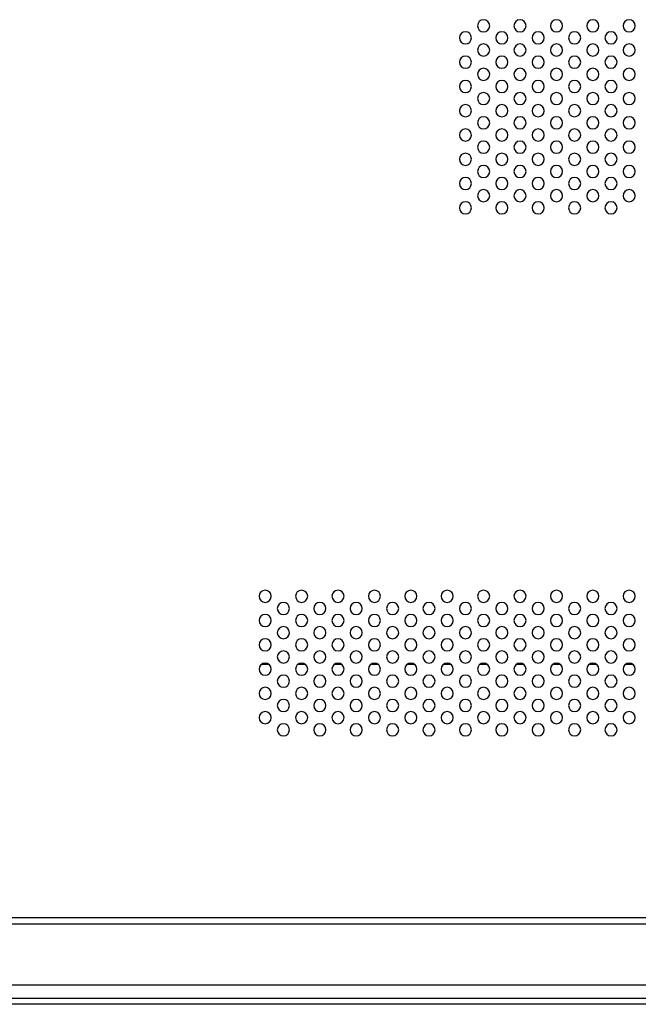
# Model space of a CAD drawing. Header units: millimetres. Extents: x 0 to 1118, y 0 to 864.
# Tile 80 of 256: x 800 to 821, y 312 to 345. Entities that reach past the tile are written whole.
import ezdxf

# ---------------------------------------------------------------- set-up
doc = ezdxf.new("R2010")
doc.units = ezdxf.units.MM

msp = doc.modelspace()

# ---------------------------------------------------------------- linework, layer by layer
at = {"color": 7, "linetype": 'Continuous', "lineweight": 25}
for p, q in [((808.4799, 323.636), (808.2253, 323.636)), ((809.6799, 323.636), (809.4253, 323.636)), ((810.8799, 323.636), (810.6253, 323.636)), ((812.0799, 323.636), (811.8253, 323.636)), ((813.2799, 323.636), (813.0253, 323.636)), ((814.4799, 323.636), (814.2253, 323.636)), ((815.6799, 323.636), (815.4253, 323.636)), ((816.8799, 323.636), (816.6253, 323.636)), ((818.0799, 323.636), (817.8253, 323.636)), ((819.2799, 323.636), (819.0253, 323.636)), ((820.4799, 323.636), (820.2253, 323.636)), ((963.7526, 315.0817), (789.3526, 315.0817)), ((963.5526, 315.2817), (789.5526, 315.2817)), ((789.9526, 313.0817), (963.1526, 313.0817)), ((691.9083, 312.636), (826.4344, 312.636)), ((826.4344, 312.436), (691.9083, 312.436))]:
    msp.add_line(p, q, dxfattribs=at)
for centre, start, end in [((815.5526, 344.6817), 0, 180), ((815.5526, 344.6817), 180, 0), ((816.7526, 344.6817), 0, 180), ((816.7526, 344.6817), 180, 0), ((817.9526, 344.6817), 0, 180), ((817.9526, 344.6817), 180, 0), ((819.1526, 344.6817), 0, 180), ((819.1526, 344.6817), 180, 0), ((820.3526, 344.6817), 0, 180), ((820.3526, 344.6817), 180, 0), ((814.9526, 344.2817), 0, 180), ((814.9526, 344.2817), 180, 0), ((816.1526, 344.2817), 0, 180), ((816.1526, 344.2817), 180, 0), ((817.3526, 344.2817), 0, 180), ((817.3526, 344.2817), 180, 0), ((818.5526, 344.2817), 0, 180), ((818.5526, 344.2817), 180, 0), ((819.7526, 344.2817), 0, 180), ((819.7526, 344.2817), 180, 0), ((815.5526, 343.8817), 0, 180), ((816.7526, 343.8817), 0, 180), ((817.9526, 343.8817), 0, 180), ((819.1526, 343.8817), 0, 180), ((820.3526, 343.8817), 0, 180), ((814.9526, 343.4817), 0, 180), ((815.5526, 343.8817), 180, 0), ((816.1526, 343.4817), 0, 180), ((816.7526, 343.8817), 180, 0), ((817.3526, 343.4817), 0, 180), ((817.9526, 343.8817), 180, 0), ((818.5526, 343.4817), 0, 180), ((819.1526, 343.8817), 180, 0), ((819.7526, 343.4817), 0, 180), ((820.3526, 343.8817), 180, 0), ((814.9526, 343.4817), 180, 0), ((815.5526, 343.0817), 0, 180), ((816.1526, 343.4817), 180, 0), ((816.7526, 343.0817), 0, 180), ((817.3526, 343.4817), 180, 0), ((817.9526, 343.0817), 0, 180), ((818.5526, 343.4817), 180, 0), ((819.1526, 343.0817), 0, 180), ((819.7526, 343.4817), 180, 0), ((820.3526, 343.0817), 0, 180), ((815.5526, 343.0817), 180, 0), ((816.7526, 343.0817), 180, 0), ((817.9526, 343.0817), 180, 0), ((819.1526, 343.0817), 180, 0), ((820.3526, 343.0817), 180, 0), ((814.9526, 342.6817), 0, 180), ((814.9526, 342.6817), 180, 0), ((816.1526, 342.6817), 0, 180), ((816.1526, 342.6817), 180, 0), ((817.3526, 342.6817), 0, 180), ((817.3526, 342.6817), 180, 0), ((818.5526, 342.6817), 0, 180), ((818.5526, 342.6817), 180, 0), ((819.7526, 342.6817), 0, 180), ((819.7526, 342.6817), 180, 0), ((815.5526, 342.2817), 0, 180), ((816.7526, 342.2817), 0, 180), ((817.9526, 342.2817), 0, 180), ((819.1526, 342.2817), 0, 180), ((820.3526, 342.2817), 0, 180), ((814.9526, 341.8817), 0, 180), ((815.5526, 342.2817), 180, 0), ((816.1526, 341.8817), 0, 180), ((816.7526, 342.2817), 180, 0), ((817.3526, 341.8817), 0, 180), ((817.9526, 342.2817), 180, 0), ((818.5526, 341.8817), 0, 180), ((819.1526, 342.2817), 180, 0), ((819.7526, 341.8817), 0, 180), ((820.3526, 342.2817), 180, 0), ((814.9526, 341.8817), 180, 0), ((815.5526, 341.4817), 0, 180), ((816.1526, 341.8817), 180, 0), ((816.7526, 341.4817), 0, 180), ((817.3526, 341.8817), 180, 0), ((817.9526, 341.4817), 0, 180), ((818.5526, 341.8817), 180, 0), ((819.1526, 341.4817), 0, 180), ((819.7526, 341.8817), 180, 0), ((820.3526, 341.4817), 0, 180), ((815.5526, 341.4817), 180, 0), ((816.7526, 341.4817), 180, 0), ((817.9526, 341.4817), 180, 0), ((819.1526, 341.4817), 180, 0), ((820.3526, 341.4817), 180, 0), ((814.9526, 341.0817), 0, 180), ((814.9526, 341.0817), 180, 0), ((816.1526, 341.0817), 0, 180), ((816.1526, 341.0817), 180, 0), ((817.3526, 341.0817), 0, 180), ((817.3526, 341.0817), 180, 0), ((818.5526, 341.0817), 0, 180), ((818.5526, 341.0817), 180, 0), ((819.7526, 341.0817), 0, 180), ((819.7526, 341.0817), 180, 0), ((815.5526, 340.6817), 0, 180), ((815.5526, 340.6817), 180, 0), ((816.7526, 340.6817), 0, 180), ((816.7526, 340.6817), 180, 0), ((817.9526, 340.6817), 0, 180), ((817.9526, 340.6817), 180, 0), ((819.1526, 340.6817), 0, 180), ((819.1526, 340.6817), 180, 0), ((820.3526, 340.6817), 0, 180), ((820.3526, 340.6817), 180, 0), ((814.9526, 340.2817), 0, 180), ((816.1526, 340.2817), 0, 180), ((817.3526, 340.2817), 0, 180), ((818.5526, 340.2817), 0, 180), ((819.7526, 340.2817), 0, 180), ((814.9526, 340.2817), 180, 0), ((815.5526, 339.8817), 0, 180), ((816.1526, 340.2817), 180, 0), ((816.7526, 339.8817), 0, 180), ((817.3526, 340.2817), 180, 0), ((817.9526, 339.8817), 0, 180), ((818.5526, 340.2817), 180, 0), ((819.1526, 339.8817), 0, 180), ((819.7526, 340.2817), 180, 0), ((820.3526, 339.8817), 0, 180), ((815.5526, 339.8817), 180, 0), ((816.7526, 339.8817), 180, 0), ((817.9526, 339.8817), 180, 0), ((819.1526, 339.8817), 180, 0), ((820.3526, 339.8817), 180, 0), ((814.9526, 339.4817), 0, 180), ((814.9526, 339.4817), 180, 0), ((816.1526, 339.4817), 0, 180), ((816.1526, 339.4817), 180, 0), ((817.3526, 339.4817), 0, 180), ((817.3526, 339.4817), 180, 0), ((818.5526, 339.4817), 0, 180), ((818.5526, 339.4817), 180, 0), ((819.7526, 339.4817), 0, 180), ((819.7526, 339.4817), 180, 0), ((815.5526, 339.0817), 0, 180), ((815.5526, 339.0817), 180, 0), ((816.7526, 339.0817), 0, 180), ((816.7526, 339.0817), 180, 0), ((817.9526, 339.0817), 0, 180), ((817.9526, 339.0817), 180, 0), ((819.1526, 339.0817), 0, 180), ((819.1526, 339.0817), 180, 0), ((820.3526, 339.0817), 0, 180), ((820.3526, 339.0817), 180, 0), ((814.9526, 338.6817), 0, 180), ((816.1526, 338.6817), 0, 180), ((817.3526, 338.6817), 0, 180), ((818.5526, 338.6817), 0, 180), ((819.7526, 338.6817), 0, 180), ((814.9526, 338.6817), 180, 0), ((816.1526, 338.6817), 180, 0), ((817.3526, 338.6817), 180, 0), ((818.5526, 338.6817), 180, 0), ((819.7526, 338.6817), 180, 0), ((808.3526, 325.8817), 0, 180), ((809.5526, 325.8817), 0, 180), ((810.7526, 325.8817), 0, 180), ((811.9526, 325.8817), 0, 180), ((813.1526, 325.8817), 0, 180), ((814.3526, 325.8817), 0, 180), ((815.5526, 325.8817), 0, 180), ((816.7526, 325.8817), 0, 180), ((817.9526, 325.8817), 0, 180), ((819.1526, 325.8817), 0, 180), ((820.3526, 325.8817), 0, 180), ((808.3526, 325.8817), 180, 0), ((809.5526, 325.8817), 180, 0), ((810.7526, 325.8817), 180, 0), ((811.9526, 325.8817), 180, 0), ((813.1526, 325.8817), 180, 0), ((814.3526, 325.8817), 180, 0), ((815.5526, 325.8817), 180, 0), ((816.7526, 325.8817), 180, 0), ((817.9526, 325.8817), 180, 0), ((819.1526, 325.8817), 180, 0), ((820.3526, 325.8817), 180, 0), ((808.9526, 325.4817), 0, 180), ((808.9526, 325.4817), 180, 0), ((810.1526, 325.4817), 0, 180), ((810.1526, 325.4817), 180, 0), ((811.3526, 325.4817), 0, 180), ((811.3526, 325.4817), 180, 0), ((812.5526, 325.4817), 0, 180), ((812.5526, 325.4817), 180, 0), ((813.7526, 325.4817), 0, 180), ((813.7526, 325.4817), 180, 0), ((814.9526, 325.4817), 0, 180), ((814.9526, 325.4817), 180, 0), ((816.1526, 325.4817), 0, 180), ((816.1526, 325.4817), 180, 0), ((817.3526, 325.4817), 0, 180), ((817.3526, 325.4817), 180, 0), ((818.5526, 325.4817), 0, 180), ((818.5526, 325.4817), 180, 0), ((819.7526, 325.4817), 0, 180), ((819.7526, 325.4817), 180, 0), ((808.3526, 325.0817), 0, 180), ((809.5526, 325.0817), 0, 180), ((810.7526, 325.0817), 0, 180), ((811.9526, 325.0817), 0, 180), ((813.1526, 325.0817), 0, 180), ((814.3526, 325.0817), 0, 180), ((815.5526, 325.0817), 0, 180), ((816.7526, 325.0817), 0, 180), ((817.9526, 325.0817), 0, 180), ((819.1526, 325.0817), 0, 180), ((820.3526, 325.0817), 0, 180), ((808.3526, 325.0817), 180, 0), ((808.9526, 324.6817), 0, 180), ((809.5526, 325.0817), 180, 0), ((810.1526, 324.6817), 0, 180), ((810.7526, 325.0817), 180, 0), ((811.3526, 324.6817), 0, 180), ((811.9526, 325.0817), 180, 0), ((812.5526, 324.6817), 0, 180), ((813.1526, 325.0817), 180, 0), ((813.7526, 324.6817), 0, 180), ((814.3526, 325.0817), 180, 0), ((814.9526, 324.6817), 0, 180), ((815.5526, 325.0817), 180, 0), ((816.1526, 324.6817), 0, 180), ((816.7526, 325.0817), 180, 0), ((817.3526, 324.6817), 0, 180), ((817.9526, 325.0817), 180, 0), ((818.5526, 324.6817), 0, 180), ((819.1526, 325.0817), 180, 0), ((819.7526, 324.6817), 0, 180), ((820.3526, 325.0817), 180, 0), ((808.3526, 324.2817), 0, 180), ((808.9526, 324.6817), 180, 0), ((809.5526, 324.2817), 0, 180), ((810.1526, 324.6817), 180, 0), ((810.7526, 324.2817), 0, 180), ((811.3526, 324.6817), 180, 0), ((811.9526, 324.2817), 0, 180), ((812.5526, 324.6817), 180, 0), ((813.1526, 324.2817), 0, 180), ((813.7526, 324.6817), 180, 0), ((814.3526, 324.2817), 0, 180), ((814.9526, 324.6817), 180, 0), ((815.5526, 324.2817), 0, 180), ((816.1526, 324.6817), 180, 0), ((816.7526, 324.2817), 0, 180), ((817.3526, 324.6817), 180, 0), ((817.9526, 324.2817), 0, 180), ((818.5526, 324.6817), 180, 0), ((819.1526, 324.2817), 0, 180), ((819.7526, 324.6817), 180, 0), ((820.3526, 324.2817), 0, 180), ((808.3526, 324.2817), 180, 0), ((809.5526, 324.2817), 180, 0), ((810.7526, 324.2817), 180, 0), ((811.9526, 324.2817), 180, 0), ((813.1526, 324.2817), 180, 0), ((814.3526, 324.2817), 180, 0), ((815.5526, 324.2817), 180, 0), ((816.7526, 324.2817), 180, 0), ((817.9526, 324.2817), 180, 0), ((819.1526, 324.2817), 180, 0), ((820.3526, 324.2817), 180, 0), ((808.9526, 323.8817), 0, 180), ((808.9526, 323.8817), 180, 0), ((810.1526, 323.8817), 0, 180), ((810.1526, 323.8817), 180, 0), ((811.3526, 323.8817), 0, 180), ((811.3526, 323.8817), 180, 0), ((812.5526, 323.8817), 0, 180), ((812.5526, 323.8817), 180, 0), ((813.7526, 323.8817), 0, 180), ((813.7526, 323.8817), 180, 0), ((814.9526, 323.8817), 0, 180), ((814.9526, 323.8817), 180, 0), ((816.1526, 323.8817), 0, 180), ((816.1526, 323.8817), 180, 0), ((817.3526, 323.8817), 0, 180), ((817.3526, 323.8817), 180, 0), ((818.5526, 323.8817), 0, 180), ((818.5526, 323.8817), 180, 0), ((819.7526, 323.8817), 0, 180), ((819.7526, 323.8817), 180, 0), ((808.3526, 323.4817), 0, 180), ((809.5526, 323.4817), 0, 180), ((810.7526, 323.4817), 0, 180), ((811.9526, 323.4817), 0, 180), ((813.1526, 323.4817), 0, 180), ((814.3526, 323.4817), 0, 180), ((815.5526, 323.4817), 0, 180), ((816.7526, 323.4817), 0, 180), ((817.9526, 323.4817), 0, 180), ((819.1526, 323.4817), 0, 180), ((820.3526, 323.4817), 0, 180), ((808.3526, 323.4817), 180, 0), ((808.9526, 323.0817), 0, 180), ((809.5526, 323.4817), 180, 0), ((810.1526, 323.0817), 0, 180), ((810.7526, 323.4817), 180, 0), ((811.3526, 323.0817), 0, 180), ((811.9526, 323.4817), 180, 0), ((812.5526, 323.0817), 0, 180), ((813.1526, 323.4817), 180, 0), ((813.7526, 323.0817), 0, 180), ((814.3526, 323.4817), 180, 0), ((814.9526, 323.0817), 0, 180), ((815.5526, 323.4817), 180, 0), ((816.1526, 323.0817), 0, 180), ((816.7526, 323.4817), 180, 0), ((817.3526, 323.0817), 0, 180), ((817.9526, 323.4817), 180, 0), ((818.5526, 323.0817), 0, 180), ((819.1526, 323.4817), 180, 0), ((819.7526, 323.0817), 0, 180), ((820.3526, 323.4817), 180, 0), ((808.3526, 322.6817), 0, 180), ((808.9526, 323.0817), 180, 0), ((809.5526, 322.6817), 0, 180), ((810.1526, 323.0817), 180, 0), ((810.7526, 322.6817), 0, 180), ((811.3526, 323.0817), 180, 0), ((811.9526, 322.6817), 0, 180), ((812.5526, 323.0817), 180, 0), ((813.1526, 322.6817), 0, 180), ((813.7526, 323.0817), 180, 0), ((814.3526, 322.6817), 0, 180), ((814.9526, 323.0817), 180, 0), ((815.5526, 322.6817), 0, 180), ((816.1526, 323.0817), 180, 0), ((816.7526, 322.6817), 0, 180), ((817.3526, 323.0817), 180, 0), ((817.9526, 322.6817), 0, 180), ((818.5526, 323.0817), 180, 0), ((819.1526, 322.6817), 0, 180), ((819.7526, 323.0817), 180, 0), ((820.3526, 322.6817), 0, 180), ((808.3526, 322.6817), 180, 0), ((809.5526, 322.6817), 180, 0), ((810.7526, 322.6817), 180, 0), ((811.9526, 322.6817), 180, 0), ((813.1526, 322.6817), 180, 0), ((814.3526, 322.6817), 180, 0), ((815.5526, 322.6817), 180, 0), ((816.7526, 322.6817), 180, 0), ((817.9526, 322.6817), 180, 0), ((819.1526, 322.6817), 180, 0), ((820.3526, 322.6817), 180, 0), ((808.9526, 322.2817), 0, 180), ((808.9526, 322.2817), 180, 0), ((810.1526, 322.2817), 0, 180), ((810.1526, 322.2817), 180, 0), ((811.3526, 322.2817), 0, 180), ((811.3526, 322.2817), 180, 0), ((812.5526, 322.2817), 0, 180), ((812.5526, 322.2817), 180, 0), ((813.7526, 322.2817), 0, 180), ((813.7526, 322.2817), 180, 0), ((814.9526, 322.2817), 0, 180), ((814.9526, 322.2817), 180, 0), ((816.1526, 322.2817), 0, 180), ((816.1526, 322.2817), 180, 0), ((817.3526, 322.2817), 0, 180), ((817.3526, 322.2817), 180, 0), ((818.5526, 322.2817), 0, 180), ((818.5526, 322.2817), 180, 0), ((819.7526, 322.2817), 0, 180), ((819.7526, 322.2817), 180, 0), ((808.3526, 321.8817), 0, 180), ((808.3526, 321.8817), 180, 0), ((809.5526, 321.8817), 0, 180), ((809.5526, 321.8817), 180, 0), ((810.7526, 321.8817), 0, 180), ((810.7526, 321.8817), 180, 0), ((811.9526, 321.8817), 0, 180), ((811.9526, 321.8817), 180, 0), ((813.1526, 321.8817), 0, 180), ((813.1526, 321.8817), 180, 0), ((814.3526, 321.8817), 0, 180), ((814.3526, 321.8817), 180, 0), ((815.5526, 321.8817), 0, 180), ((815.5526, 321.8817), 180, 0), ((816.7526, 321.8817), 0, 180), ((816.7526, 321.8817), 180, 0), ((817.9526, 321.8817), 0, 180), ((817.9526, 321.8817), 180, 0), ((819.1526, 321.8817), 0, 180), ((819.1526, 321.8817), 180, 0), ((820.3526, 321.8817), 0, 180), ((820.3526, 321.8817), 180, 0), ((808.9526, 321.4817), 0, 180), ((810.1526, 321.4817), 0, 180), ((811.3526, 321.4817), 0, 180), ((812.5526, 321.4817), 0, 180), ((813.7526, 321.4817), 0, 180), ((814.9526, 321.4817), 0, 180), ((816.1526, 321.4817), 0, 180), ((817.3526, 321.4817), 0, 180), ((818.5526, 321.4817), 0, 180), ((819.7526, 321.4817), 0, 180), ((808.9526, 321.4817), 180, 0), ((810.1526, 321.4817), 180, 0), ((811.3526, 321.4817), 180, 0), ((812.5526, 321.4817), 180, 0), ((813.7526, 321.4817), 180, 0), ((814.9526, 321.4817), 180, 0), ((816.1526, 321.4817), 180, 0), ((817.3526, 321.4817), 180, 0), ((818.5526, 321.4817), 180, 0), ((819.7526, 321.4817), 180, 0)]:
    msp.add_arc(centre, 0.2, start, end, dxfattribs=at)

doc.saveas('drawing.dxf')
